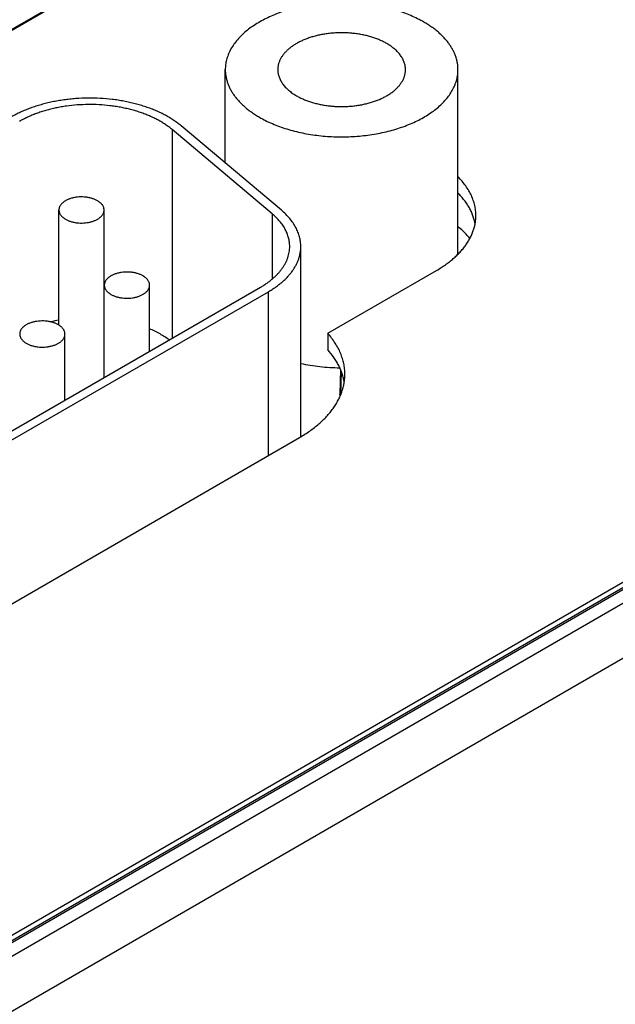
# Model space of a CAD drawing. Header units: inches. Extents: x 0 to 34, y 0 to 22.
# Tile 51 of 70: x 29.147 to 29.685, y 14.816 to 15.704. Entities that reach past the tile are written whole.
import ezdxf

# ---------------------------------------------------------------- set-up
doc = ezdxf.new("R2010")
doc.units = ezdxf.units.IN
doc.header["$LTSCALE"] = 1.87
doc.header["$MEASUREMENT"] = 0
doc.layers.get('0').update_dxf_attribs({"linetype": 'CONTINUOUS'})

msp = doc.modelspace()

# ---------------------------------------------------------------- linework, layer by layer
at = {"color": 7, "linetype": 'CONTINUOUS'}
for p, q in [((27.86186, 14.95767), (29.62185, 15.97386)), ((29.62185, 15.97271), (27.87442, 14.96377)), ((30.87904, 15.87761), (28.59024, 14.5561)), ((30.8815, 15.87737), (28.5927, 14.55585)), ((28.58094, 14.55584), (30.86523, 15.87475)), ((28.60258, 14.54943), (30.89262, 15.87166)), ((28.62379, 14.51227), (30.91383, 15.83449)), ((29.33286, 15.57514), (29.33286, 15.65933)), ((29.54286, 15.49291), (29.54286, 15.65933)), ((29.37522, 15.52929), (29.28488, 15.60532)), ((29.28488, 15.60532), (29.28488, 15.41709)), ((29.38347, 15.53255), (29.29312, 15.60859)), ((29.18271, 15.42894), (29.18271, 15.53277)), ((29.22351, 15.38165), (29.22351, 15.53277)), ((29.37522, 15.52929), (29.37522, 15.47051)), ((29.40101, 15.32829), (29.40101, 15.49989)), ((29.42527, 15.42158), (29.52355, 15.47833)), ((29.05358, 15.28354), (29.36465, 15.46314)), ((29.06065, 15.27946), (29.37172, 15.45906)), ((29.22368, 15.38175), (29.22368, 15.465)), ((29.26456, 15.40535), (29.26456, 15.465)), ((29.37172, 15.31136), (29.37172, 15.45906)), ((29.22368, 15.43547), (29.22351, 15.43548)), ((29.18819, 15.36126), (29.18819, 15.42091)), ((29.42527, 15.42158), (29.42527, 15.40689)), ((29.43683, 15.38894), (29.43626, 15.36655)), ((29.43707, 15.36627), (29.43759, 15.38703)), ((29.43657, 15.36504), (29.43626, 15.36655)), ((29.08878, 15.14799), (29.39985, 15.3276))]:
    msp.add_line(p, q, dxfattribs=at)
msp.add_arc((29.20821, 15.29817), 0.13766, 100.67875, 103.80168, dxfattribs=at)
for points, knots in [([(29.51211, 15.7022), (29.51026, 15.70327), (29.50641, 15.70533), (29.50037, 15.70811), (29.494, 15.71063), (29.48732, 15.71288), (29.48038, 15.71483), (29.47321, 15.71648), (29.46585, 15.71782), (29.45833, 15.71885), (29.45071, 15.71956), (29.44301, 15.71994), (29.43529, 15.72), (29.42758, 15.71972), (29.41993, 15.71912), (29.41237, 15.7182), (29.40496, 15.71696), (29.39772, 15.71541), (29.39069, 15.71356), (29.38392, 15.71141), (29.37744, 15.70898), (29.37129, 15.70629), (29.3655, 15.70334), (29.36009, 15.70015), (29.35511, 15.69674), (29.35057, 15.69313), (29.3465, 15.68933), (29.34293, 15.68536), (29.33987, 15.68126), (29.33774, 15.6777), (29.33632, 15.67481), (29.3354, 15.67264), (29.33462, 15.67045), (29.33398, 15.66824), (29.33348, 15.66603), (29.33313, 15.6638), (29.33291, 15.66157), (29.33286, 15.66008), (29.33286, 15.65933)], [0, 0, 0, 0, 0.030664, 0.062385, 0.095097, 0.128718, 0.163154, 0.198301, 0.234044, 0.270264, 0.306835, 0.343627, 0.380507, 0.417343, 0.454002, 0.490353, 0.526269, 0.561628, 0.596313, 0.630217, 0.663242, 0.695301, 0.726324, 0.756253, 0.785052, 0.812705, 0.83922, 0.864633, 0.88901, 0.91245, 0.923864, 0.935096, 0.946167, 0.957102, 0.967926, 0.978665, 0.989347, 1, 1, 1, 1]), ([(29.54286, 15.65933), (29.54286, 15.66033), (29.54278, 15.66232), (29.5424, 15.66529), (29.54177, 15.66825), (29.54088, 15.67119), (29.53975, 15.6741), (29.53837, 15.67697), (29.53674, 15.6798), (29.53488, 15.68258), (29.53279, 15.6853), (29.53047, 15.68796), (29.52792, 15.69055), (29.52516, 15.69306), (29.52219, 15.6955), (29.51902, 15.69784), (29.51565, 15.70009), (29.51331, 15.70151), (29.51211, 15.7022)], [0, 0, 0, 0, 0.053898, 0.108054, 0.16272, 0.218137, 0.274529, 0.332098, 0.391024, 0.451464, 0.513547, 0.577377, 0.643036, 0.710579, 0.780043, 0.85144, 0.924766, 1, 1, 1, 1]), ([(29.47861, 15.68286), (29.4776, 15.68345), (29.47549, 15.68458), (29.47217, 15.68611), (29.46867, 15.68749), (29.46501, 15.68872), (29.4612, 15.68979), (29.45726, 15.6907), (29.45322, 15.69144), (29.4491, 15.692), (29.44491, 15.69239), (29.44069, 15.6926), (29.43645, 15.69263), (29.43222, 15.69248), (29.42802, 15.69215), (29.42387, 15.69164), (29.4198, 15.69096), (29.41583, 15.69011), (29.41197, 15.6891), (29.40826, 15.68792), (29.4047, 15.68658), (29.40133, 15.6851), (29.39815, 15.68349), (29.39518, 15.68174), (29.39245, 15.67986), (29.38996, 15.67788), (29.38808, 15.67612), (29.38671, 15.67467), (29.38547, 15.67323), (29.38408, 15.67137), (29.38269, 15.66904), (29.38177, 15.66705), (29.3812, 15.66543), (29.38085, 15.66422), (29.38058, 15.66301), (29.38038, 15.66179), (29.38026, 15.66056), (29.38024, 15.65974), (29.38024, 15.65933)], [0, 0, 0, 0, 0.030664, 0.062385, 0.095097, 0.128718, 0.163155, 0.198301, 0.234045, 0.270265, 0.306836, 0.343628, 0.380508, 0.417344, 0.454003, 0.490355, 0.526271, 0.561629, 0.596315, 0.630218, 0.663243, 0.695303, 0.726326, 0.756255, 0.785054, 0.812707, 0.839222, 0.852066, 0.864641, 0.889019, 0.912459, 0.935095, 0.946167, 0.957102, 0.967926, 0.978665, 0.989347, 1, 1, 1, 1]), ([(29.49549, 15.65933), (29.49549, 15.65988), (29.49545, 15.66097), (29.49524, 15.66261), (29.49489, 15.66423), (29.4944, 15.66584), (29.49378, 15.66744), (29.49302, 15.66902), (29.49213, 15.67057), (29.49111, 15.67209), (29.48996, 15.67359), (29.48824, 15.67556), (29.48629, 15.67743), (29.48415, 15.67918), (29.48179, 15.68092), (29.47991, 15.68211), (29.47861, 15.68286)], [0, 0, 0, 0, 0.053903, 0.108063, 0.162734, 0.218156, 0.274553, 0.332127, 0.391059, 0.451504, 0.513592, 0.577429, 0.710591, 0.78006, 0.851464, 1, 1, 1, 1]), ([(29.33286, 15.65933), (29.33286, 15.65834), (29.33295, 15.65635), (29.33333, 15.65338), (29.33396, 15.65042), (29.33485, 15.64748), (29.33598, 15.64457), (29.33736, 15.6417), (29.33899, 15.63887), (29.34085, 15.63609), (29.34294, 15.63337), (29.34526, 15.63071), (29.3478, 15.62812), (29.35057, 15.62561), (29.35354, 15.62317), (29.35671, 15.62083), (29.36008, 15.61858), (29.36242, 15.61716), (29.36362, 15.61647)], [0, 0, 0, 0, 0.053898, 0.108054, 0.16272, 0.218137, 0.274529, 0.332098, 0.391024, 0.451464, 0.513547, 0.577377, 0.643036, 0.710579, 0.780043, 0.85144, 0.924766, 1, 1, 1, 1]), ([(29.36362, 15.61647), (29.36547, 15.6154), (29.36932, 15.61334), (29.37536, 15.61056), (29.38173, 15.60804), (29.38841, 15.60579), (29.39535, 15.60384), (29.40252, 15.60219), (29.40988, 15.60085), (29.4174, 15.59982), (29.42502, 15.59911), (29.43272, 15.59873), (29.44044, 15.59867), (29.44815, 15.59895), (29.4558, 15.59955), (29.46336, 15.60047), (29.47077, 15.60171), (29.47801, 15.60326), (29.48504, 15.60511), (29.49181, 15.60726), (29.49829, 15.60969), (29.50444, 15.61238), (29.51023, 15.61533), (29.51563, 15.61852), (29.52062, 15.62193), (29.52516, 15.62554), (29.52923, 15.62934), (29.5328, 15.63331), (29.53586, 15.63741), (29.53799, 15.64097), (29.53941, 15.64386), (29.54033, 15.64603), (29.54111, 15.64822), (29.54175, 15.65043), (29.54225, 15.65264), (29.5426, 15.65487), (29.54282, 15.6571), (29.54286, 15.65859), (29.54286, 15.65933)], [0, 0, 0, 0, 0.030664, 0.062385, 0.095097, 0.128718, 0.163154, 0.198301, 0.234044, 0.270264, 0.306835, 0.343627, 0.380507, 0.417343, 0.454002, 0.490353, 0.526269, 0.561628, 0.596313, 0.630217, 0.663242, 0.695301, 0.726324, 0.756253, 0.785052, 0.812705, 0.83922, 0.864633, 0.88901, 0.91245, 0.923864, 0.935096, 0.946167, 0.957102, 0.967926, 0.978665, 0.989347, 1, 1, 1, 1]), ([(29.38024, 15.65933), (29.38024, 15.65879), (29.38028, 15.6577), (29.38049, 15.65606), (29.38084, 15.65444), (29.38133, 15.65283), (29.38195, 15.65123), (29.38271, 15.64965), (29.3836, 15.6481), (29.38462, 15.64658), (29.38577, 15.64508), (29.38749, 15.64311), (29.38944, 15.64124), (29.39158, 15.63949), (29.39394, 15.63775), (29.39582, 15.63656), (29.39712, 15.63581)], [0, 0, 0, 0, 0.053903, 0.108063, 0.162734, 0.218156, 0.274553, 0.332127, 0.391059, 0.451504, 0.513592, 0.577429, 0.710591, 0.78006, 0.851464, 1, 1, 1, 1]), ([(29.39712, 15.63581), (29.39813, 15.63522), (29.40024, 15.63409), (29.40356, 15.63256), (29.40706, 15.63118), (29.41072, 15.62995), (29.41453, 15.62888), (29.41847, 15.62797), (29.42251, 15.62723), (29.42663, 15.62667), (29.43082, 15.62628), (29.43504, 15.62607), (29.43928, 15.62604), (29.44351, 15.62619), (29.44771, 15.62652), (29.45186, 15.62703), (29.45593, 15.62771), (29.4599, 15.62856), (29.46376, 15.62957), (29.46747, 15.63075), (29.47103, 15.63209), (29.4744, 15.63357), (29.47758, 15.63518), (29.48055, 15.63693), (29.48328, 15.63881), (29.48577, 15.64079), (29.48765, 15.64255), (29.48902, 15.644), (29.49026, 15.64544), (29.49165, 15.6473), (29.49304, 15.64963), (29.49396, 15.65162), (29.49453, 15.65324), (29.49488, 15.65445), (29.49515, 15.65566), (29.49535, 15.65688), (29.49547, 15.65811), (29.49549, 15.65893), (29.49549, 15.65933)], [0, 0, 0, 0, 0.030664, 0.062385, 0.095097, 0.128718, 0.163155, 0.198301, 0.234045, 0.270265, 0.306836, 0.343628, 0.380508, 0.417344, 0.454003, 0.490355, 0.526271, 0.561629, 0.596315, 0.630218, 0.663243, 0.695303, 0.726326, 0.756255, 0.785054, 0.812707, 0.839222, 0.852066, 0.864641, 0.889019, 0.912459, 0.935095, 0.946167, 0.957102, 0.967926, 0.978665, 0.989347, 1, 1, 1, 1]), ([(29.29312, 15.60859), (29.29207, 15.60947), (29.28989, 15.6112), (29.28642, 15.61366), (29.28273, 15.61599), (29.27882, 15.61821), (29.2747, 15.62031), (29.2704, 15.62226), (29.26591, 15.62408), (29.26126, 15.62576), (29.25646, 15.62728), (29.25152, 15.62865), (29.24646, 15.62987), (29.24129, 15.63092), (29.23603, 15.6318), (29.22889, 15.63276), (29.21984, 15.63353), (29.2089, 15.63377), (29.19979, 15.63339), (29.19256, 15.63274), (29.1872, 15.63208), (29.18191, 15.63125), (29.1767, 15.63026), (29.1716, 15.6291), (29.16661, 15.62779), (29.16176, 15.62632), (29.15706, 15.6247), (29.15251, 15.62293), (29.14814, 15.62102), (29.14396, 15.61897), (29.14126, 15.61751), (29.13995, 15.61675)], [0, 0, 0, 0, 0.025527, 0.051841, 0.078938, 0.106801, 0.135411, 0.164737, 0.194746, 0.225395, 0.256641, 0.288431, 0.320714, 0.35343, 0.386521, 0.419924, 0.487396, 0.555324, 0.623165, 0.656887, 0.690385, 0.723595, 0.756452, 0.788896, 0.820869, 0.852314, 0.883182, 0.913424, 0.942998, 0.971867, 1, 1, 1, 1]), ([(29.28488, 15.60532), (29.28393, 15.60612), (29.28197, 15.60767), (29.27885, 15.60988), (29.27552, 15.61199), (29.272, 15.61398), (29.2683, 15.61587), (29.26443, 15.61763), (29.26039, 15.61927), (29.2562, 15.62077), (29.25188, 15.62215), (29.24744, 15.62338), (29.24288, 15.62447), (29.23823, 15.62542), (29.23349, 15.62621), (29.22707, 15.62708), (29.21892, 15.62777), (29.20908, 15.62798), (29.19926, 15.62757), (29.19116, 15.62671), (29.18478, 15.62572), (29.1801, 15.62483), (29.17551, 15.62379), (29.17102, 15.6226), (29.16665, 15.62128), (29.16242, 15.61982), (29.15833, 15.61823), (29.15439, 15.61651), (29.15063, 15.61467), (29.1482, 15.61335), (29.14702, 15.61267)], [0, 0, 0, 0, 0.025527, 0.051842, 0.078938, 0.106802, 0.135412, 0.164739, 0.194748, 0.225397, 0.256643, 0.288434, 0.320717, 0.353434, 0.386525, 0.419928, 0.487401, 0.555329, 0.62317, 0.690382, 0.723592, 0.75645, 0.788894, 0.820867, 0.852313, 0.883181, 0.913423, 0.942998, 0.971867, 1, 1, 1, 1]), ([(29.55902, 15.52777), (29.55902, 15.52853), (29.55898, 15.53006), (29.55878, 15.53234), (29.55846, 15.53462), (29.55801, 15.53689), (29.55743, 15.53915), (29.55672, 15.5414), (29.55589, 15.54363), (29.5546, 15.54661), (29.55266, 15.55028), (29.54987, 15.55456), (29.5466, 15.55873), (29.54416, 15.56136), (29.54287, 15.56266)], [0, 0, 0, 0, 0.057869, 0.115862, 0.174099, 0.232699, 0.29178, 0.35145, 0.411815, 0.472973, 0.59799, 0.727181, 0.861056, 1, 1, 1, 1]), ([(29.55836, 15.52038), (29.55814, 15.5216), (29.55758, 15.52404), (29.55642, 15.52763), (29.55494, 15.53119), (29.55314, 15.53469), (29.55103, 15.53814), (29.54861, 15.54152), (29.54589, 15.54481), (29.54391, 15.54692), (29.54287, 15.54796)], [0, 0, 0, 0, 0.115591, 0.232968, 0.352655, 0.475121, 0.600775, 0.729963, 0.862965, 1, 1, 1, 1]), ([(29.21753, 15.5411), (29.21717, 15.54131), (29.21642, 15.54171), (29.21525, 15.54225), (29.21401, 15.54274), (29.21271, 15.54318), (29.21137, 15.54356), (29.20949, 15.54399), (29.20707, 15.54437), (29.2041, 15.54458), (29.20111, 15.54454), (29.19817, 15.54425), (29.19578, 15.54379), (29.19394, 15.54331), (29.19263, 15.54289), (29.19137, 15.54242), (29.19017, 15.5419), (29.18905, 15.54132), (29.188, 15.5407), (29.18703, 15.54004), (29.18615, 15.53934), (29.18536, 15.5386), (29.18466, 15.53783), (29.18407, 15.53703), (29.18357, 15.53621), (29.18319, 15.53537), (29.18291, 15.53451), (29.18274, 15.53365), (29.18271, 15.53306), (29.18271, 15.53277)], [0, 0, 0, 0, 0.030668, 0.062393, 0.095109, 0.128734, 0.163175, 0.198326, 0.270281, 0.343635, 0.417345, 0.490347, 0.561612, 0.596301, 0.63021, 0.663239, 0.695302, 0.726329, 0.756262, 0.785065, 0.812721, 0.839239, 0.864656, 0.889036, 0.912479, 0.935118, 0.957118, 0.978673, 1, 1, 1, 1]), ([(29.22351, 15.53277), (29.22351, 15.53297), (29.22349, 15.53335), (29.22341, 15.53393), (29.22329, 15.53451), (29.22306, 15.53527), (29.22264, 15.53622), (29.22196, 15.53732), (29.2211, 15.53836), (29.22006, 15.53936), (29.21887, 15.54028), (29.21799, 15.54084), (29.21753, 15.5411)], [0, 0, 0, 0, 0.053916, 0.108091, 0.162777, 0.218213, 0.332131, 0.451467, 0.577363, 0.710559, 0.851425, 1, 1, 1, 1]), ([(29.18271, 15.53277), (29.18271, 15.53258), (29.18272, 15.53219), (29.1828, 15.53162), (29.18292, 15.53104), (29.18315, 15.53027), (29.18357, 15.52932), (29.18425, 15.52823), (29.18511, 15.52718), (29.18615, 15.52619), (29.18734, 15.52527), (29.18822, 15.52471), (29.18868, 15.52445)], [0, 0, 0, 0, 0.053916, 0.108091, 0.162777, 0.218213, 0.332131, 0.451467, 0.577363, 0.710559, 0.851425, 1, 1, 1, 1]), ([(29.18868, 15.52445), (29.18904, 15.52424), (29.18979, 15.52384), (29.19096, 15.5233), (29.1922, 15.52281), (29.1935, 15.52237), (29.19485, 15.52199), (29.19672, 15.52156), (29.19914, 15.52118), (29.20211, 15.52097), (29.2051, 15.52101), (29.20804, 15.5213), (29.21043, 15.52175), (29.21227, 15.52224), (29.21359, 15.52266), (29.21484, 15.52313), (29.21604, 15.52365), (29.21717, 15.52422), (29.21821, 15.52484), (29.21918, 15.52551), (29.22007, 15.52621), (29.22086, 15.52695), (29.22155, 15.52772), (29.22215, 15.52852), (29.22264, 15.52934), (29.22302, 15.53018), (29.2233, 15.53104), (29.22347, 15.5319), (29.22351, 15.53248), (29.22351, 15.53277)], [0, 0, 0, 0, 0.030668, 0.062393, 0.095109, 0.128734, 0.163175, 0.198326, 0.270281, 0.343635, 0.417345, 0.490347, 0.561612, 0.596301, 0.63021, 0.663239, 0.695302, 0.726329, 0.756262, 0.785065, 0.812721, 0.839239, 0.864656, 0.889036, 0.912479, 0.935118, 0.957118, 0.978673, 1, 1, 1, 1]), ([(29.40101, 15.49989), (29.40101, 15.50061), (29.40096, 15.50206), (29.40075, 15.50423), (29.4004, 15.5064), (29.3999, 15.50855), (29.39927, 15.51069), (29.39849, 15.51282), (29.39758, 15.51492), (29.39617, 15.51773), (29.39406, 15.52118), (29.39103, 15.52516), (29.38748, 15.52899), (29.38486, 15.53139), (29.38347, 15.53255)], [0, 0, 0, 0, 0.056694, 0.113547, 0.170717, 0.228357, 0.286614, 0.345626, 0.405522, 0.466422, 0.591605, 0.721942, 0.857959, 1, 1, 1, 1]), ([(29.39101, 15.49989), (29.39101, 15.50054), (29.39097, 15.50184), (29.39078, 15.5038), (29.39046, 15.50574), (29.39001, 15.50768), (29.38944, 15.50961), (29.38875, 15.51152), (29.38793, 15.51342), (29.38666, 15.51595), (29.38476, 15.51905), (29.38202, 15.52263), (29.37884, 15.52608), (29.37647, 15.52824), (29.37522, 15.52929)], [0, 0, 0, 0, 0.056694, 0.113547, 0.170717, 0.228357, 0.286614, 0.345626, 0.405522, 0.466422, 0.591605, 0.721942, 0.857959, 1, 1, 1, 1]), ([(29.52355, 15.47833), (29.52493, 15.47913), (29.52763, 15.48076), (29.53152, 15.48336), (29.53518, 15.48606), (29.53861, 15.48887), (29.54179, 15.49177), (29.54472, 15.49475), (29.5474, 15.49782), (29.54982, 15.50096), (29.55196, 15.50417), (29.55383, 15.50743), (29.55542, 15.51074), (29.55673, 15.5141), (29.55775, 15.51748), (29.55848, 15.5209), (29.55892, 15.52433), (29.55902, 15.52663), (29.55902, 15.52777)], [0, 0, 0, 0, 0.075234, 0.14856, 0.219957, 0.289421, 0.356964, 0.422623, 0.486453, 0.548536, 0.608976, 0.667902, 0.725471, 0.781863, 0.83728, 0.891946, 0.946102, 1, 1, 1, 1]), ([(29.55364, 15.50716), (29.55286, 15.50809), (29.55082, 15.5104), (29.54726, 15.51396), (29.54439, 15.51646), (29.54288, 15.51769)], [0, 0, 0, 0, 0.2412, 0.613854, 1, 1, 1, 1]), ([(29.36465, 15.46314), (29.36568, 15.46374), (29.36768, 15.46495), (29.37057, 15.46688), (29.37329, 15.46889), (29.37584, 15.47098), (29.3782, 15.47313), (29.38038, 15.47535), (29.38237, 15.47763), (29.38417, 15.47996), (29.38576, 15.48234), (29.38715, 15.48477), (29.38834, 15.48723), (29.38931, 15.48972), (29.39007, 15.49224), (29.39061, 15.49478), (29.39094, 15.49733), (29.39101, 15.49904), (29.39101, 15.49989)], [0, 0, 0, 0, 0.075234, 0.14856, 0.219957, 0.289421, 0.356964, 0.422623, 0.486453, 0.548536, 0.608976, 0.667902, 0.725471, 0.781863, 0.83728, 0.891946, 0.946102, 1, 1, 1, 1]), ([(29.37172, 15.45906), (29.37286, 15.45972), (29.37509, 15.46107), (29.3783, 15.46322), (29.38132, 15.46545), (29.38415, 15.46777), (29.38678, 15.47016), (29.3892, 15.47262), (29.39142, 15.47516), (29.39341, 15.47775), (29.39518, 15.4804), (29.39673, 15.48309), (29.39804, 15.48583), (29.39912, 15.4886), (29.39996, 15.49139), (29.40057, 15.49421), (29.40093, 15.49705), (29.40101, 15.49894), (29.40101, 15.49989)], [0, 0, 0, 0, 0.075234, 0.14856, 0.219957, 0.289421, 0.356964, 0.422623, 0.486453, 0.548536, 0.608976, 0.667902, 0.725471, 0.781863, 0.83728, 0.891946, 0.946102, 1, 1, 1, 1]), ([(29.25857, 15.47335), (29.25821, 15.47355), (29.25746, 15.47395), (29.25629, 15.4745), (29.25505, 15.47499), (29.25375, 15.47542), (29.25239, 15.4758), (29.25052, 15.47624), (29.24809, 15.47662), (29.24512, 15.47683), (29.24212, 15.47679), (29.23917, 15.47649), (29.23677, 15.47604), (29.23493, 15.47556), (29.23362, 15.47514), (29.23236, 15.47467), (29.23116, 15.47414), (29.23003, 15.47357), (29.22898, 15.47295), (29.22801, 15.47228), (29.22712, 15.47158), (29.22633, 15.47084), (29.22564, 15.47007), (29.22504, 15.46927), (29.22455, 15.46844), (29.22416, 15.4676), (29.22388, 15.46674), (29.22372, 15.46587), (29.22368, 15.46529), (29.22368, 15.465)], [0, 0, 0, 0, 0.030668, 0.062393, 0.095109, 0.128734, 0.163175, 0.198326, 0.270281, 0.343635, 0.417345, 0.490347, 0.561612, 0.596301, 0.63021, 0.663239, 0.695302, 0.726329, 0.756262, 0.785065, 0.812721, 0.839239, 0.864656, 0.889036, 0.912479, 0.935118, 0.957118, 0.978673, 1, 1, 1, 1]), ([(29.26456, 15.465), (29.26456, 15.46519), (29.26454, 15.46558), (29.26447, 15.46616), (29.26434, 15.46674), (29.26411, 15.46751), (29.2637, 15.46846), (29.26301, 15.46955), (29.26215, 15.4706), (29.26111, 15.47159), (29.25991, 15.47252), (29.25903, 15.47308), (29.25857, 15.47335)], [0, 0, 0, 0, 0.053916, 0.108091, 0.162777, 0.218213, 0.332131, 0.451467, 0.577363, 0.710559, 0.851425, 1, 1, 1, 1]), ([(29.22368, 15.465), (29.22368, 15.46481), (29.22369, 15.46442), (29.22377, 15.46384), (29.22389, 15.46326), (29.22412, 15.4625), (29.22454, 15.46154), (29.22522, 15.46045), (29.22609, 15.4594), (29.22713, 15.45841), (29.22833, 15.45748), (29.2292, 15.45692), (29.22966, 15.45666)], [0, 0, 0, 0, 0.053916, 0.108091, 0.162777, 0.218213, 0.332131, 0.451467, 0.577363, 0.710559, 0.851425, 1, 1, 1, 1]), ([(29.22966, 15.45666), (29.23003, 15.45645), (29.23077, 15.45605), (29.23195, 15.45551), (29.23319, 15.45501), (29.23449, 15.45458), (29.23584, 15.4542), (29.23772, 15.45377), (29.24014, 15.45338), (29.24312, 15.45317), (29.24611, 15.45321), (29.24907, 15.45351), (29.25146, 15.45396), (29.2533, 15.45445), (29.25462, 15.45486), (29.25588, 15.45534), (29.25708, 15.45586), (29.2582, 15.45644), (29.25926, 15.45706), (29.26023, 15.45772), (29.26111, 15.45842), (29.2619, 15.45916), (29.2626, 15.45993), (29.26319, 15.46073), (29.26369, 15.46156), (29.26407, 15.4624), (29.26435, 15.46326), (29.26452, 15.46413), (29.26456, 15.46471), (29.26456, 15.465)], [0, 0, 0, 0, 0.030668, 0.062393, 0.095109, 0.128734, 0.163175, 0.198326, 0.270281, 0.343635, 0.417345, 0.490347, 0.561612, 0.596301, 0.63021, 0.663239, 0.695302, 0.726329, 0.756262, 0.785065, 0.812721, 0.839239, 0.864656, 0.889036, 0.912479, 0.935118, 0.957118, 0.978673, 1, 1, 1, 1]), ([(29.1822, 15.42925), (29.18184, 15.42946), (29.18109, 15.42986), (29.17992, 15.4304), (29.17868, 15.43089), (29.17738, 15.43133), (29.17603, 15.43171), (29.17415, 15.43214), (29.17172, 15.43253), (29.16875, 15.43274), (29.16575, 15.4327), (29.1628, 15.4324), (29.16041, 15.43195), (29.15857, 15.43146), (29.15725, 15.43105), (29.15599, 15.43057), (29.15479, 15.43005), (29.15366, 15.42947), (29.15261, 15.42885), (29.15164, 15.42819), (29.15076, 15.42749), (29.14997, 15.42675), (29.14927, 15.42597), (29.14867, 15.42517), (29.14818, 15.42435), (29.14779, 15.42351), (29.14752, 15.42265), (29.14735, 15.42178), (29.14731, 15.4212), (29.14731, 15.42091)], [0, 0, 0, 0, 0.030668, 0.062393, 0.095109, 0.128734, 0.163175, 0.198326, 0.270281, 0.343635, 0.417345, 0.490347, 0.561612, 0.596301, 0.63021, 0.663239, 0.695302, 0.726329, 0.756262, 0.785065, 0.812721, 0.839239, 0.864656, 0.889036, 0.912479, 0.935118, 0.957118, 0.978673, 1, 1, 1, 1]), ([(29.18819, 15.42091), (29.18819, 15.4211), (29.18817, 15.42149), (29.1881, 15.42207), (29.18798, 15.42264), (29.18774, 15.42341), (29.18733, 15.42437), (29.18664, 15.42546), (29.18578, 15.42651), (29.18474, 15.4275), (29.18354, 15.42843), (29.18266, 15.42899), (29.1822, 15.42925)], [0, 0, 0, 0, 0.053916, 0.108091, 0.162777, 0.218213, 0.332131, 0.451467, 0.577363, 0.710559, 0.851425, 1, 1, 1, 1]), ([(29.28223, 15.41556), (29.28095, 15.41653), (29.27826, 15.41842), (29.27398, 15.42104), (29.2694, 15.42348), (29.26621, 15.42496), (29.26457, 15.42566)], [0, 0, 0, 0, 0.23698, 0.482822, 0.737286, 1, 1, 1, 1]), ([(29.14731, 15.42091), (29.14731, 15.42071), (29.14733, 15.42033), (29.1474, 15.41975), (29.14752, 15.41917), (29.14776, 15.4184), (29.14817, 15.41745), (29.14886, 15.41636), (29.14972, 15.41531), (29.15076, 15.41431), (29.15196, 15.41338), (29.15284, 15.41283), (29.1533, 15.41256)], [0, 0, 0, 0, 0.053916, 0.108091, 0.162777, 0.218213, 0.332131, 0.451467, 0.577363, 0.710559, 0.851425, 1, 1, 1, 1]), ([(29.1533, 15.41256), (29.15366, 15.41235), (29.15441, 15.41195), (29.15558, 15.41141), (29.15682, 15.41092), (29.15812, 15.41049), (29.15947, 15.41011), (29.16135, 15.40967), (29.16378, 15.40929), (29.16675, 15.40908), (29.16975, 15.40912), (29.1727, 15.40941), (29.17509, 15.40987), (29.17693, 15.41035), (29.17825, 15.41077), (29.17951, 15.41124), (29.18071, 15.41177), (29.18184, 15.41234), (29.18289, 15.41296), (29.18386, 15.41363), (29.18474, 15.41433), (29.18553, 15.41507), (29.18623, 15.41584), (29.18683, 15.41664), (29.18732, 15.41746), (29.18771, 15.41831), (29.18798, 15.41917), (29.18815, 15.42003), (29.18819, 15.42062), (29.18819, 15.42091)], [0, 0, 0, 0, 0.030668, 0.062393, 0.095109, 0.128734, 0.163175, 0.198326, 0.270281, 0.343635, 0.417345, 0.490347, 0.561612, 0.596301, 0.63021, 0.663239, 0.695302, 0.726329, 0.756262, 0.785065, 0.812721, 0.839239, 0.864656, 0.889036, 0.912479, 0.935118, 0.957118, 0.978673, 1, 1, 1, 1]), ([(29.44077, 15.38464), (29.44077, 15.38544), (29.44073, 15.38704), (29.44055, 15.38944), (29.44024, 15.39184), (29.43981, 15.39422), (29.43925, 15.3966), (29.43834, 15.39977), (29.4369, 15.40372), (29.43469, 15.40835), (29.43201, 15.4129), (29.42887, 15.41735), (29.42651, 15.42018), (29.42527, 15.42158)], [0, 0, 0, 0, 0.058543, 0.11719, 0.176042, 0.2352, 0.294762, 0.354822, 0.476762, 0.60172, 0.730273, 0.862905, 1, 1, 1, 1]), ([(29.44019, 15.37733), (29.43998, 15.37862), (29.43946, 15.3812), (29.43836, 15.38503), (29.43695, 15.38882), (29.43522, 15.39257), (29.43318, 15.39627), (29.43002, 15.40117), (29.42726, 15.40465), (29.42527, 15.40689)], [0, 0, 0, 0, 0.11691, 0.235315, 0.355681, 0.478432, 0.603948, 0.732558, 1, 1, 1, 1]), ([(29.401, 15.39437), (29.40383, 15.39376), (29.40957, 15.39268), (29.4183, 15.3915), (29.42718, 15.39075), (29.43314, 15.39055), (29.43613, 15.39052)], [0, 0, 0, 0, 0.245404, 0.494658, 0.746594, 1, 1, 1, 1]), ([(29.39985, 15.3276), (29.40144, 15.32852), (29.40456, 15.33041), (29.40904, 15.3334), (29.41326, 15.33652), (29.41722, 15.33976), (29.42089, 15.3431), (29.42428, 15.34655), (29.42737, 15.35009), (29.43015, 15.35371), (29.43263, 15.35741), (29.43479, 15.36117), (29.43662, 15.36499), (29.43813, 15.36886), (29.43931, 15.37277), (29.44015, 15.37671), (29.44066, 15.38067), (29.44077, 15.38332), (29.44077, 15.38464)], [0, 0, 0, 0, 0.075234, 0.14856, 0.219957, 0.289421, 0.356964, 0.422623, 0.486453, 0.548536, 0.608976, 0.667902, 0.725471, 0.781863, 0.83728, 0.891946, 0.946102, 1, 1, 1, 1])]:
    msp.add_open_spline(points, degree=3, knots=knots, dxfattribs=at)

doc.saveas('drawing.dxf')
